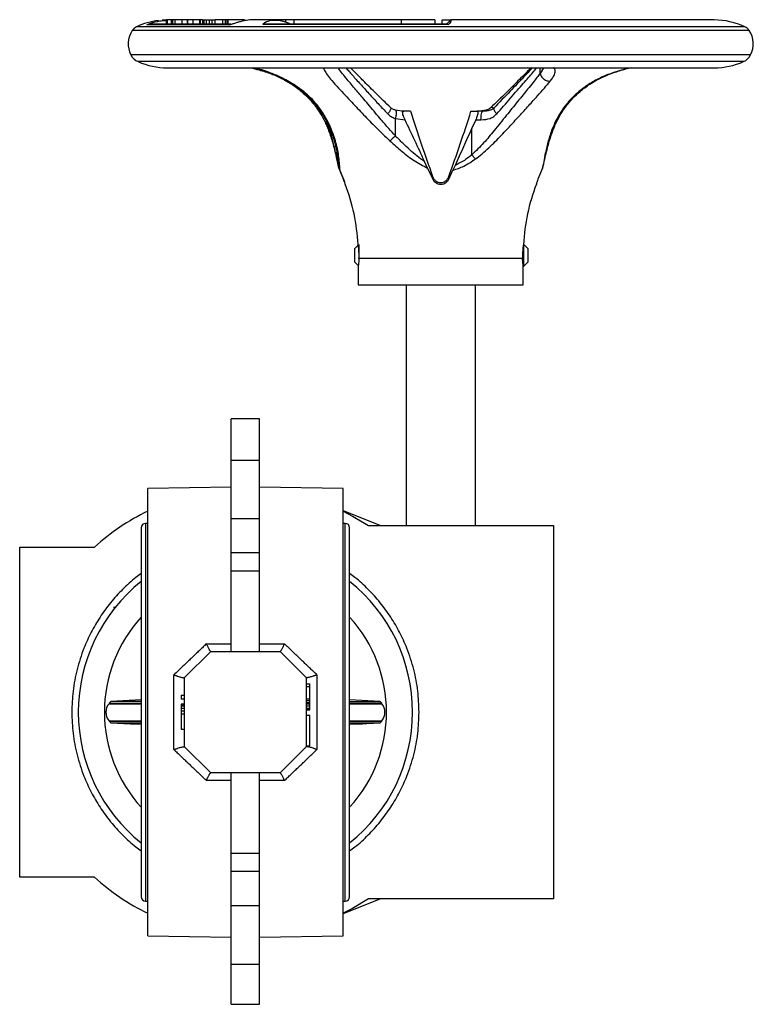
# Model space of a CAD drawing. Header units: millimetres. Extents: x 358 to 1311, y -31 to 892.
# Tile 9 of 29: x 670 to 839, y 666 to 892. Entities that reach past the tile are written whole.
import ezdxf

# ---------------------------------------------------------------- set-up
doc = ezdxf.new("R2010")
doc.units = ezdxf.units.MM

msp = doc.modelspace()

# ---------------------------------------------------------------- linework, layer by layer
at = {"color": 7, "linetype": 'Continuous', "lineweight": 25}
for p, q in [((700.13, 891.43), (699.6, 891.33)), ((718.91, 891.43), (700.13, 891.43)), ((704.09, 891.43), (704.09, 892.43)), ((704.31, 892.43), (704.09, 892.43)), ((704.31, 891.43), (704.31, 892.43)), ((705.24, 892.43), (704.31, 892.43)), ((705.24, 891.43), (705.24, 892.43)), ((705.58, 892.43), (705.24, 892.43)), ((706.13, 892.43), (705.58, 892.43)), ((705.58, 891.43), (705.58, 892.43)), ((706.13, 891.43), (706.13, 892.43)), ((707.74, 892.43), (706.13, 892.43)), ((708.91, 892.43), (707.74, 892.43)), ((707.74, 891.43), (707.74, 892.43)), ((708.91, 891.43), (708.91, 892.43)), ((708.91, 892.43), (709.04, 892.43)), ((709.04, 891.43), (709.04, 892.43)), ((710.27, 892.43), (709.04, 892.43)), ((711.77, 892.43), (710.27, 892.43)), ((710.27, 891.43), (710.27, 892.43)), ((711.77, 891.43), (711.77, 892.43)), ((711.93, 892.43), (711.77, 892.43)), ((711.93, 891.43), (711.93, 892.43)), ((712.4, 892.43), (711.93, 892.43)), ((712.4, 892.43), (712.4, 891.43)), ((712.4, 892.43), (712.81, 892.43)), ((712.81, 891.43), (712.81, 892.43)), ((712.81, 892.43), (713.29, 892.43)), ((713.29, 891.43), (713.29, 892.43)), ((713.29, 892.43), (714.01, 892.43)), ((714.01, 891.43), (714.01, 892.43)), ((714.01, 892.43), (714.62, 892.43)), ((714.62, 891.43), (714.62, 892.43)), ((714.62, 892.43), (715.29, 892.43)), ((715.29, 891.43), (715.29, 892.43)), ((717.12, 892.43), (715.29, 892.43)), ((717.12, 891.43), (717.12, 892.43)), ((717.68, 892.43), (717.12, 892.43)), ((717.68, 891.43), (717.68, 892.43)), ((718.05, 892.43), (717.68, 892.43)), ((718.05, 891.43), (718.05, 892.43)), ((718.31, 892.43), (718.05, 892.43)), ((718.31, 891.43), (718.31, 892.43)), ((718.32, 892.43), (718.31, 892.43)), ((722.04, 892.43), (718.32, 892.43)), ((718.32, 891.43), (718.32, 892.43)), ((718.53, 891.33), (718.88, 891.42)), ((722.88, 892.33), (722.08, 892.38)), ((723.46, 892.43), (723.31, 892.43)), ((723.75, 892.43), (723.46, 892.43)), ((729.21, 892.43), (723.75, 892.43)), ((726.75, 891.43), (726.54, 891.36)), ((768.7, 891.36), (726.54, 891.36)), ((768.7, 891.43), (726.75, 891.43)), ((729.25, 892.43), (729.21, 892.43)), ((729.69, 892.43), (729.25, 892.43)), ((729.93, 892.43), (729.69, 892.43)), ((729.99, 892.43), (729.93, 892.43)), ((731.62, 892.43), (729.99, 892.43)), ((731.62, 891.95), (731.62, 892.43)), ((733.43, 892.43), (731.62, 892.43)), ((733.43, 892.43), (733.43, 891.43)), ((758.14, 892.43), (733.43, 892.43)), ((758.14, 892.43), (758.14, 891.43)), ((765.91, 892.43), (758.14, 892.43)), ((765.91, 892.43), (765.91, 891.43)), ((767.62, 891.43), (767.62, 892.43)), ((767.62, 892.43), (769.58, 892.43)), ((768.7, 891.36), (768.7, 891.43)), ((830.29, 892.43), (769.58, 892.43)), ((718.53, 891.33), (699.6, 891.33)), ((704.29, 881.43), (830.29, 881.43)), ((758.81, 871.38), (756.84, 871.66)), ((760.32, 871.43), (758.71, 871.43)), ((774.25, 871.43), (775.65, 871.43)), ((777, 871.43), (775.65, 871.43)), ((777.73, 871.66), (776.31, 871.46)), ((776.91, 871.34), (777, 871.43)), ((777.18, 871.43), (777.2, 871.43)), ((756.83, 865.75), (756.83, 869.74)), ((756.83, 869.74), (759.05, 869.43)), ((775.33, 869.43), (774.45, 867.53)), ((775.33, 869.43), (776.55, 869.43)), ((774.45, 861.38), (774.45, 867.53)), ((743.49, 859.86), (743.34, 861.98)), ((743.84, 858.32), (743.49, 859.86)), ((764.25, 858.32), (763.53, 859.86)), ((743.83, 858.94), (744.06, 857.81)), ((743.84, 858.32), (744.89, 855.75)), ((744.89, 855.75), (744.06, 857.81)), ((764.25, 858.32), (765.45, 855.75)), ((769.12, 855.75), (770.08, 857.81)), ((770.6, 858.94), (770.08, 857.81)), ((790.73, 858.32), (789.68, 855.75)), ((790.73, 858.32), (790.93, 859.19)), ((744.89, 855.75), (745.08, 855.22)), ((765.45, 855.75), (765.42, 856.4)), ((769.12, 855.75), (769.15, 856.4)), ((748.45, 840.74), (747.45, 839.74)), ((747.45, 839.74), (747.45, 836.74)), ((748.24, 840.72), (748.25, 840.63)), ((748.45, 840.74), (748.45, 837.78)), ((786.45, 840.74), (786.34, 840.74)), ((787.45, 839.74), (786.45, 840.74)), ((786.45, 835.74), (786.45, 840.74)), ((787.45, 838.24), (787.45, 839.74)), ((786.14, 837.46), (748.43, 837.46)), ((787.45, 836.74), (787.45, 838.24)), ((747.45, 836.74), (748.29, 835.91)), ((748.29, 835.77), (748.29, 831.43)), ((786.29, 835.74), (786.45, 835.74)), ((786.29, 831.43), (786.29, 835.74)), ((786.45, 835.74), (787.45, 836.74)), ((748.29, 831.43), (753.85, 831.43)), ((753.85, 831.43), (786.29, 831.43)), ((759.29, 831.43), (759.29, 775.98)), ((775.29, 775.98), (775.29, 831.43)), ((725.54, 800.54), (719.04, 800.54)), ((719.04, 790.99), (719.04, 800.54)), ((725.54, 790.99), (725.54, 800.54)), ((725.54, 790.99), (719.04, 790.99)), ((719.04, 777.49), (719.04, 790.99)), ((725.54, 777.49), (725.54, 790.99)), ((719.04, 784.81), (699.79, 784.48)), ((744.79, 784.48), (725.54, 784.81)), ((699.79, 681.48), (699.79, 784.48)), ((744.79, 732.98), (744.79, 784.48)), ((744.79, 779.44), (753.42, 775.98)), ((699.79, 776.48), (699.29, 776.48)), ((725.54, 777.49), (719.04, 777.49)), ((719.04, 769.7), (719.04, 777.49)), ((725.54, 769.7), (725.54, 777.49)), ((745.29, 776.48), (744.79, 776.48)), ((750.63, 775.98), (793.29, 775.98)), ((793.29, 775.98), (793.29, 689.98)), ((698.29, 775.48), (698.29, 690.48)), ((746.29, 690.48), (746.29, 775.48)), ((670.29, 694.98), (670.29, 770.98)), ((670.29, 770.98), (687.53, 770.98)), ((725.54, 769.7), (719.04, 769.7)), ((719.04, 765.46), (719.04, 769.7)), ((725.54, 765.46), (725.54, 769.7)), ((725.54, 765.46), (719.04, 765.46)), ((719.04, 746.98), (719.04, 765.46)), ((725.54, 746.98), (725.54, 765.46)), ((692.61, 757.24), (691.91, 757.1)), ((713.29, 748.72), (719.04, 748.72)), ((725.54, 748.72), (731.28, 748.72)), ((708.29, 740.98), (714.29, 746.98)), ((714.29, 746.98), (730.29, 746.98)), ((730.29, 746.98), (736.29, 740.98)), ((705.83, 724.36), (705.83, 741.6)), ((708.29, 724.98), (708.29, 740.98)), ((736.29, 740.98), (736.29, 724.98)), ((736.29, 739.54), (737.09, 739.54)), ((737.09, 738.9), (737.09, 739.54)), ((738.74, 741.6), (738.74, 724.36)), ((736.29, 738.9), (737.09, 738.9)), ((737.09, 736.09), (737.09, 738.9)), ((691.27, 735.46), (690.86, 735.05)), ((690.86, 735.05), (690.86, 734.94)), ((690.86, 735.05), (698.29, 735.05)), ((690.86, 734.94), (698.29, 734.94)), ((698.29, 735.83), (691.27, 735.46)), ((698.29, 735.46), (691.27, 735.46)), ((707.49, 736.87), (707.49, 736)), ((707.49, 736.87), (708.29, 736.87)), ((708.29, 736), (707.49, 736)), ((736.29, 736.09), (737.09, 736.09)), ((736.29, 735.71), (737.09, 735.71)), ((736.29, 735.2), (737.09, 735.2)), ((736.29, 734.94), (737.09, 734.94)), ((737.09, 735.71), (737.09, 736.09)), ((737.09, 735.2), (737.09, 735.71)), ((737.09, 734.94), (737.09, 735.2)), ((737.09, 734.43), (737.09, 734.94)), ((753.3, 735.46), (746.29, 735.83)), ((746.29, 735.46), (753.3, 735.46)), ((746.29, 734.94), (753.71, 734.94)), ((753.71, 735.05), (753.3, 735.46)), ((708.29, 734.83), (707.49, 734.83)), ((707.49, 734.83), (707.49, 734.69)), ((708.29, 734.69), (707.49, 734.69)), ((707.49, 734.69), (707.49, 734.4)), ((708.29, 734.4), (707.49, 734.4)), ((707.49, 734.4), (707.49, 733.82)), ((708.29, 733.82), (707.49, 733.82)), ((707.49, 733.82), (707.49, 733.24)), ((708.29, 733.24), (707.49, 733.24)), ((707.49, 733.24), (707.49, 732.51)), ((736.29, 734.43), (737.09, 734.43)), ((736.29, 733.92), (737.09, 733.92)), ((736.29, 733.67), (737.09, 733.67)), ((736.29, 733.54), (737.09, 733.54)), ((737.09, 733.92), (737.09, 734.43)), ((737.09, 733.67), (737.09, 733.92)), ((737.09, 733.54), (737.09, 733.67)), ((744.79, 681.48), (744.79, 732.98)), ((690.86, 731.02), (690.86, 730.91)), ((690.86, 731.02), (698.29, 731.02)), ((690.86, 730.91), (691.27, 730.5)), ((690.86, 730.91), (698.29, 730.91)), ((691.27, 730.5), (694.28, 730.34)), ((691.27, 730.5), (698.29, 730.5)), ((695.79, 730.32), (694.29, 730.39)), ((694.29, 730.39), (698.29, 730.19)), ((707.49, 732.51), (707.49, 729.03)), ((708.29, 732.51), (707.49, 732.51)), ((737.09, 732.24), (736.29, 732.24)), ((737.09, 725.24), (737.09, 732.24)), ((746.29, 731.02), (753.71, 731.02)), ((746.29, 730.5), (753.3, 730.5)), ((746.29, 730.19), (750.29, 730.39)), ((750.29, 730.39), (749.29, 730.34)), ((750.29, 730.34), (753.3, 730.5)), ((753.3, 730.5), (753.71, 730.91)), ((695.79, 730.28), (695.88, 730.28)), ((695.88, 730.28), (696.17, 730.28)), ((696.17, 730.28), (696.46, 730.28)), ((698.29, 730.19), (696.56, 730.28)), ((708.29, 729.03), (707.49, 729.03)), ((748.01, 730.28), (746.29, 730.19)), ((748.01, 730.28), (749.29, 730.28)), ((714.29, 718.98), (708.29, 724.98)), ((736.29, 724.98), (730.29, 718.98)), ((736.29, 725.24), (737.09, 725.24)), ((719.04, 717.24), (713.29, 717.24)), ((730.29, 718.98), (714.29, 718.98)), ((719.04, 700.49), (719.04, 718.98)), ((725.54, 700.49), (725.54, 718.98)), ((731.28, 717.24), (725.54, 717.24)), ((719.04, 700.49), (725.54, 700.49)), ((719.04, 696.25), (719.04, 700.49)), ((725.54, 696.25), (725.54, 700.49)), ((687.53, 694.98), (670.29, 694.98)), ((725.54, 696.25), (719.04, 696.25)), ((719.04, 688.46), (719.04, 696.25)), ((725.54, 688.46), (725.54, 696.25)), ((753.42, 689.98), (744.79, 686.52)), ((793.29, 689.98), (750.63, 689.98)), ((699.29, 689.48), (699.79, 689.48)), ((719.04, 688.46), (725.54, 688.46)), ((719.04, 674.96), (719.04, 688.46)), ((725.54, 674.96), (725.54, 688.46)), ((744.79, 689.48), (745.29, 689.48)), ((699.79, 681.48), (719.04, 681.14)), ((725.54, 681.14), (744.79, 681.48)), ((719.04, 674.96), (725.54, 674.96)), ((719.04, 665.69), (719.04, 674.96)), ((725.54, 665.69), (725.54, 674.96)), ((719.04, 665.69), (725.54, 665.69))]:
    msp.add_line(p, q, dxfattribs=at)
at = {"color": 8, "linetype": 'Continuous', "lineweight": 25}
for p, q in [((838.34, 890.01), (696.23, 890.01)), ((837.34, 890.86), (697.23, 890.86)), ((838.66, 884.39), (695.91, 884.39)), ((837.02, 882.85), (697.55, 882.85)), ((790.95, 881.43), (790.17, 880.13)), ((790.17, 880.13), (790.17, 881.43)), ((801.62, 877.67), (801.34, 877.59)), ((758.71, 871.43), (758.27, 871.46)), ((742.08, 865.75), (742.08, 866.5)), ((699.29, 776.48), (699.29, 732.98)), ((745.29, 732.98), (745.29, 776.48)), ((699.29, 732.98), (699.29, 689.48)), ((745.29, 689.48), (745.29, 732.98))]:
    msp.add_line(p, q, dxfattribs=at)
at = {"color": 7, "linetype": 'Continuous'}
msp.add_line((744.79, 681.48), (744.79, 686.48), dxfattribs=at)
at = {"color": 7, "linetype": 'Continuous', "lineweight": 25, "flags": 128}
for points in [[(704.09, 892.43), (703.38, 892.4), (703.14, 892.39)], [(744.79, 779.3), (746.98, 778.17), (750.63, 775.98)], [(692.28, 757.1), (692.18, 757.08), (691.92, 757.03)], [(750.63, 689.98), (746.98, 687.78), (744.79, 686.65)]]:
    msp.add_lwpolyline(points, dxfattribs=at)
at = {"color": 7, "linetype": 'Continuous', "lineweight": 25}
for centre, radius, start, end in [((704.29, 875.74), 16.69, 97.0314, 115.0119), ((830.29, 875.74), 16.69, 64.9881, 90), ((700.79, 886.93), 5.5, 145.9341, 207.4942), ((698.27, 888.63), 2.47, 115.0119, 145.9341), ((836.3, 888.63), 2.47, 34.0659, 64.9881), ((833.79, 886.93), 5.5, 332.5058, 34.0659), ((698.92, 885.96), 3.4, 207.4942, 246.1938), ((704.29, 898.11), 16.69, 246.1938, 270), ((830.29, 898.11), 16.69, 270, 293.8062), ((835.65, 885.96), 3.4, 293.8062, 332.5058), ((703.25, 838.38), 45.04, 2.959, 21.1099), ((831.32, 838.38), 45.04, 158.8871, 177.0423), ((722.29, 732.98), 51.5, 115.9058, 132.4502), ((699.29, 775.48), 1, 90, 180), ((745.29, 775.48), 1, 0, 90), ((722.29, 732.98), 38.5, 128.5631, 180), ((722.29, 732.98), 38.5, 308.5631, 51.4369), ((722.29, 732.98), 32.5, 137.6005, 180), ((722.29, 732.98), 32.5, 317.6005, 42.3995), ((693.14, 732.98), 3, 139.285, 220.715), ((751.43, 732.98), 3, 319.285, 40.715), ((722.29, 732.98), 38.5, 180, 231.4369), ((722.29, 732.98), 32.5, 180, 222.3995), ((722.29, 732.98), 51.5, 227.5498, 244.0942), ((699.29, 690.48), 1, 180, 270), ((745.29, 690.48), 1, 270, 0)]:
    msp.add_arc(centre, radius, start, end, dxfattribs=at)
for points, knots in [([(699.6, 891.33), (699.6, 891.33), (699.59, 891.34), (699.67, 891.38), (699.92, 891.5), (700.84, 891.84), (702.3, 892.24), (703.59, 892.31), (704.09, 892.34)], [0, 0, 0, 0, 0.0359313, 0.0718467, 0.1374459, 0.273262, 0.7163122, 1, 1, 1, 1]), ([(699.88, 891.38), (699.88, 891.38), (699.9, 891.39), (699.94, 891.39), (699.97, 891.4), (699.98, 891.4)], [0, 0, 0, 0, 0.406848, 0.810911, 1, 1, 1, 1]), ([(723.86, 892.43), (723.86, 892.43), (723.28, 892.5), (722.33, 892.33), (721.16, 892.07), (720.35, 891.82), (719.73, 891.62), (719.21, 891.46), (718.9, 891.38), (718.67, 891.33), (718.57, 891.33), (718.53, 891.33)], [0, 0, 0, 0, 0.000999, 0.383839, 0.568057, 0.697013, 0.837084, 0.890943, 0.945182, 0.975853, 1, 1, 1, 1]), ([(726.54, 891.36), (726.51, 891.37), (726.44, 891.37), (726.37, 891.4), (726.34, 891.48), (726.5, 891.73), (727.29, 892.16), (728.67, 892.47), (729.99, 892.42), (731, 892.17), (731.63, 891.95), (732.16, 891.76), (732.55, 891.6), (732.82, 891.51), (732.9, 891.49)], [0, 0, 0, 0, 0.010879, 0.021739, 0.042096, 0.084851, 0.231009, 0.449548, 0.674083, 0.789431, 0.868608, 0.923616, 0.978886, 1, 1, 1, 1]), ([(726.67, 891.4), (726.67, 891.4), (726.66, 891.4), (726.66, 891.41), (726.66, 891.41)], [0, 0, 0, 0, 0.567562, 1, 1, 1, 1]), ([(769.58, 892.42), (769.52, 892.35), (769.46, 892.27), (769.24, 892.04), (769.21, 892.01), (769.19, 891.99), (769.17, 891.97), (769.15, 891.95), (769.13, 891.93), (769.1, 891.9), (769.01, 891.83), (768.82, 891.69), (768.7, 891.55), (768.54, 891.44), (768.49, 891.43), (768.47, 891.43)], [0, 0, 0, 0, 0.18056, 0.191584, 0.195975, 0.199756, 0.203142, 0.206464, 0.21012, 0.214464, 0.226215, 0.297614, 0.708324, 0.89193, 1, 1, 1, 1]), ([(769.58, 892.42), (769.58, 892.42), (769.59, 892.44), (769.61, 892.4), (769.62, 892.3), (769.62, 892.15), (769.57, 891.96), (769.49, 891.79), (769.38, 891.65), (769.25, 891.53), (769.1, 891.44), (768.92, 891.39), (768.8, 891.37), (768.74, 891.36), (768.7, 891.36)], [0, 0, 0, 0, 0.025042, 0.210538, 0.359377, 0.509729, 0.644424, 0.754921, 0.821261, 0.877431, 0.938662, 0.969252, 0.98468, 1, 1, 1, 1]), ([(723.43, 881.43), (724.1, 881.27), (725.7, 880.9), (728.21, 880.06), (730.77, 878.97), (732.23, 878.08), (732.95, 877.65)], [0, 0, 0, 0, 0.200513, 0.476697, 0.742845, 1, 1, 1, 1]), ([(724.18, 881.43), (725.2, 881.14), (727.25, 880.56), (729.94, 879.44), (732.23, 878.25), (734.04, 877.08), (735.52, 875.94), (736.73, 874.84), (737.83, 873.7), (738.95, 872.33), (740.05, 870.72), (741.14, 868.75), (742.15, 866.42), (743.07, 863.59), (743.41, 861.77), (743.59, 860.79)], [0, 0, 0, 0, 0.087077, 0.17411, 0.243968, 0.311757, 0.368271, 0.419781, 0.471869, 0.527613, 0.600683, 0.67505, 0.766365, 0.874751, 1, 1, 1, 1]), ([(755.73, 872.24), (754.59, 873.34), (752.5, 875.36), (749.85, 878.03), (748.07, 879.82), (747.02, 880.88), (746.63, 881.29), (746.49, 881.43)], [0, 0, 0, 0, 0.334431, 0.615763, 0.84635, 0.94575, 1, 1, 1, 1]), ([(790.17, 880.13), (789.93, 879.81), (789.43, 879.15), (788.47, 877.95), (787.4, 876.62), (786.2, 875.15), (784.99, 873.66), (783.7, 872.05), (781.92, 869.83), (779.76, 867.17), (777.21, 864.05), (775.38, 862.28), (774.45, 861.38)], [0, 0, 0, 0, 0.068749, 0.140597, 0.234062, 0.306825, 0.390448, 0.473041, 0.554975, 0.722941, 0.860129, 1, 1, 1, 1]), ([(788.08, 881.43), (788, 881.35), (787.24, 880.55), (785.34, 878.66), (782.35, 875.63), (780, 873.37), (778.77, 872.17)], [0, 0, 0, 0, 0.032431, 0.317826, 0.641191, 1, 1, 1, 1]), ([(788.42, 881.43), (787.75, 880.73), (786.2, 879.08), (783.18, 875.92), (780.76, 873.43), (779.48, 872.11)], [0, 0, 0, 0, 0.261503, 0.610989, 1, 1, 1, 1]), ([(790.17, 880.13), (790.24, 879.89), (790.36, 879.54), (790.69, 879.11), (791.01, 878.81), (791.38, 878.58), (791.77, 878.42), (792.16, 878.34), (792.4, 878.35), (792.52, 878.35)], [0, 0, 0, 0, 0.233248, 0.36102, 0.492785, 0.625531, 0.756113, 0.881677, 1, 1, 1, 1]), ([(801.62, 877.65), (802.16, 877.98), (803.31, 878.68), (805.37, 879.66), (807.82, 880.57), (809.83, 881.17), (810.93, 881.39), (811.11, 881.43)], [0, 0, 0, 0, 0.194513, 0.416112, 0.66528, 0.942933, 1, 1, 1, 1]), ([(775.26, 860.41), (775.79, 860.81), (776.88, 861.62), (778.38, 863), (779.83, 864.41), (781.25, 865.87), (782.69, 867.4), (784.07, 868.89), (785.34, 870.28), (786.47, 871.52), (787.56, 872.72), (788.6, 873.86), (789.83, 875.23), (791.23, 876.79), (792.09, 877.83), (792.52, 878.35)], [0, 0, 0, 0, 0.070605, 0.143458, 0.216525, 0.286811, 0.363598, 0.446603, 0.511594, 0.577864, 0.642752, 0.705937, 0.770244, 0.883507, 1, 1, 1, 1]), ([(732.92, 877.67), (733.7, 877.12), (735.13, 876.11), (736.75, 874.55), (737.91, 873.23), (738.93, 871.87), (740, 870.18), (741.17, 867.85), (741.75, 866.13), (742.08, 865.18)], [0, 0, 0, 0, 0.161287, 0.295357, 0.402351, 0.485636, 0.617868, 0.789254, 1, 1, 1, 1]), ([(801.34, 877.59), (801.04, 877.39), (800.44, 876.98), (799.6, 876.35), (798.8, 875.69), (797.66, 874.65), (796.3, 873.17), (794.9, 871.23), (793.8, 869.29), (793.01, 867.52), (792.44, 865.95), (792.18, 865.03), (792.05, 864.58)], [0, 0, 0, 0, 0.058845, 0.116977, 0.174513, 0.231555, 0.381349, 0.527413, 0.666594, 0.801176, 0.902778, 1, 1, 1, 1]), ([(792.5, 865.18), (792.82, 866.13), (793.4, 867.85), (794.57, 870.18), (795.64, 871.87), (796.66, 873.23), (797.82, 874.55), (799.44, 876.11), (800.87, 877.12), (801.65, 877.67)], [0, 0, 0, 0, 0.210746, 0.382132, 0.514364, 0.597649, 0.704643, 0.838713, 1, 1, 1, 1]), ([(756.85, 871.65), (756.63, 871.73), (756.21, 871.86), (755.88, 872.13), (755.72, 872.25)], [0, 0, 0, 0, 0.530566, 1, 1, 1, 1]), ([(759.05, 869.43), (758.96, 869.63), (758.77, 870.03), (758.57, 870.61), (758.5, 871.03), (758.51, 871.3), (758.58, 871.35), (758.61, 871.37)], [0, 0, 0, 0, 0.230986, 0.463497, 0.663653, 0.84351, 1, 1, 1, 1]), ([(758.65, 871.41), (758.65, 871.41), (758.67, 871.43), (758.69, 871.43), (758.71, 871.43)], [0, 0, 0, 0, 0.261452, 1, 1, 1, 1]), ([(760.32, 871.43), (761.13, 868.91), (762.76, 863.86), (764.53, 858.89), (765.42, 856.4)], [0, 0, 0, 0, 0.499797, 1, 1, 1, 1]), ([(769.15, 856.4), (770.04, 858.88), (771.81, 863.86), (773.44, 868.9), (774.25, 871.43)], [0, 0, 0, 0, 0.499761, 1, 1, 1, 1]), ([(775.65, 871.43), (775.71, 871.41), (775.82, 871.37), (775.86, 871.07), (775.79, 870.63), (775.63, 870.12), (775.46, 869.71), (775.36, 869.48), (775.33, 869.43)], [0, 0, 0, 0, 0.206366, 0.413837, 0.597362, 0.765814, 0.944177, 1, 1, 1, 1]), ([(779.57, 872.2), (779.46, 872.1), (779.21, 871.88), (778.33, 871.48), (777.5, 871.42), (776.88, 871.38)], [0, 0, 0, 0, 0.174015, 0.391356, 1, 1, 1, 1]), ([(778.85, 872.25), (778.69, 872.13), (778.37, 871.86), (777.94, 871.73), (777.72, 871.65)], [0, 0, 0, 0, 0.469435, 1, 1, 1, 1]), ([(755.1, 870.78), (755.35, 870.56), (755.86, 870.11), (756.5, 869.87), (756.83, 869.74)], [0, 0, 0, 0, 0.483818, 1, 1, 1, 1]), ([(763.53, 859.86), (762.8, 861.46), (761.34, 864.67), (759.81, 867.84), (759.05, 869.43)], [0, 0, 0, 0, 0.499802, 1, 1, 1, 1]), ([(776.55, 869.43), (777.28, 869.48), (778.32, 869.56), (779.51, 870.15), (779.95, 870.58), (780.17, 870.78)], [0, 0, 0, 0, 0.5386889, 0.7742333, 1, 1, 1, 1]), ([(774.45, 867.53), (773.8, 866.1), (772.5, 863.25), (771.23, 860.38), (770.6, 858.94)], [0, 0, 0, 0, 0.499897, 1, 1, 1, 1]), ([(742.07, 865.2), (742.21, 864.72), (742.52, 863.69), (742.93, 862.05), (743.31, 860.4), (743.49, 859.56), (743.58, 859.18)], [0, 0, 0, 0, 0.219561, 0.473124, 0.760841, 1, 1, 1, 1]), ([(743.49, 859.86), (743.42, 860.21), (743.26, 860.96), (742.96, 862.35), (742.57, 863.97), (742.25, 865.14), (742.08, 865.75)], [0, 0, 0, 0, 0.20957, 0.4453425, 0.7085538, 1, 1, 1, 1]), ([(756.83, 865.75), (756.73, 865.64), (756.52, 865.41), (756.19, 865.09), (755.87, 864.81), (755.67, 864.66), (755.57, 864.58)], [0, 0, 0, 0, 0.2466709, 0.5, 0.7533292, 1, 1, 1, 1]), ([(755.57, 864.58), (756.49, 863.77), (758.28, 862.18), (761.1, 859.94), (763.19, 858.86), (764.25, 858.32)], [0, 0, 0, 0, 0.346303, 0.671894, 1, 1, 1, 1]), ([(763.53, 859.86), (762.94, 860.26), (761.75, 861.08), (760.13, 862.52), (758.48, 864.08), (757.4, 865.17), (756.83, 865.75)], [0, 0, 0, 0, 0.238424, 0.480603, 0.726963, 1, 1, 1, 1]), ([(792.05, 864.58), (791.82, 863.68), (791.41, 861.99), (790.99, 859.77), (790.82, 858.78), (790.73, 858.32)], [0, 0, 0, 0, 0.384744, 0.716752, 1, 1, 1, 1]), ([(791, 859.18), (791.08, 859.56), (791.26, 860.4), (791.64, 862.05), (792.06, 863.69), (792.36, 864.72), (792.5, 865.2)], [0, 0, 0, 0, 0.239159, 0.526876, 0.780439, 1, 1, 1, 1]), ([(743.56, 860.99), (743.64, 860.41), (743.79, 859.45), (743.83, 858.88), (743.85, 858.65)], [0, 0, 0, 0, 0.59658, 1, 1, 1, 1]), ([(744.06, 857.81), (744.05, 858.09), (744.03, 858.71), (743.92, 859.81), (743.86, 860.41)], [0, 0, 0, 0, 0.462276, 1, 1, 1, 1]), ([(770.08, 857.81), (770.94, 858.1), (772.79, 858.72), (774.4, 859.82), (775.26, 860.41)], [0, 0, 0, 0, 0.464477, 1, 1, 1, 1]), ([(774.45, 861.38), (773.81, 860.87), (772.61, 859.92), (771.23, 859.25), (770.6, 858.94)], [0, 0, 0, 0, 0.53696, 1, 1, 1, 1]), ([(774.45, 861.38), (774.58, 861.21), (774.86, 860.86), (775.12, 860.56), (775.26, 860.41)], [0, 0, 0, 0, 0.478701, 1, 1, 1, 1]), ([(745.27, 854.61), (745.28, 854.6), (745.28, 854.59), (745.22, 854.8), (745.09, 855.2), (744.96, 855.57), (744.89, 855.75)], [0, 0, 0, 0, 0.150032, 0.435282, 0.720584, 1, 1, 1, 1]), ([(765.42, 856.4), (765.51, 856.19), (765.64, 855.9), (765.83, 855.68), (765.89, 855.61)], [0, 0, 0, 0, 0.7044967, 1, 1, 1, 1]), ([(765.45, 855.75), (765.56, 855.56), (765.77, 855.18), (766.32, 854.78), (766.96, 854.57), (767.64, 854.58), (768.28, 854.8), (768.81, 855.2), (769.02, 855.57), (769.12, 855.75)], [0, 0, 0, 0, 0.144553, 0.289179, 0.432328, 0.574994, 0.717627, 0.860286, 1, 1, 1, 1]), ([(765.89, 855.61), (766.03, 855.47), (766.3, 855.21), (766.85, 854.98), (767.39, 854.93), (767.9, 855.04), (768.34, 855.27), (768.57, 855.5), (768.68, 855.61)], [0, 0, 0, 0, 0.202684, 0.368892, 0.535985, 0.683539, 0.835486, 1, 1, 1, 1]), ([(768.68, 855.61), (768.81, 855.78), (769, 856.01), (769.12, 856.31), (769.15, 856.4)], [0, 0, 0, 0, 0.705269, 1, 1, 1, 1]), ([(789.68, 855.75), (789.61, 855.56), (789.47, 855.18), (789.35, 854.79), (789.29, 854.59), (789.3, 854.6), (789.3, 854.61)], [0, 0, 0, 0, 0.289106, 0.578357, 0.864655, 1, 1, 1, 1]), ([(748.43, 837.46), (748.45, 837.72), (748.47, 838.25), (748.44, 839.08), (748.38, 839.82), (748.3, 840.38), (748.24, 840.71), (748.24, 840.71), (748.24, 840.71)], [0, 0, 0, 0, 0.168543, 0.344973, 0.521331, 0.699568, 0.879168, 1, 1, 1, 1]), ([(786.33, 840.71), (786.33, 840.72), (786.34, 840.75), (786.3, 840.53), (786.23, 840.07), (786.15, 839.37), (786.11, 838.73), (786.11, 838.08), (786.12, 837.72), (786.14, 837.46)], [0, 0, 0, 0, 0.056892, 0.2323, 0.408691, 0.587665, 0.766815, 0.831536, 1, 1, 1, 1]), ([(748.43, 837.46), (748.42, 837.2), (748.39, 836.68), (748.33, 836.11), (748.29, 835.78), (748.29, 835.77), (748.29, 835.77)], [0, 0, 0, 0, 0.269697, 0.539352, 0.809669, 1, 1, 1, 1]), ([(786.28, 835.77), (786.28, 835.76), (786.29, 835.72), (786.26, 835.94), (786.21, 836.41), (786.16, 836.97), (786.14, 837.34), (786.14, 837.46)], [0, 0, 0, 0, 0.078377, 0.345113, 0.612552, 0.882025, 1, 1, 1, 1]), ([(713.29, 748.72), (713.05, 748.48), (712.55, 748.01), (711.8, 747.29), (711.01, 746.54), (710.21, 745.77), (709.38, 744.98), (708.53, 744.17), (707.65, 743.33), (706.75, 742.47), (706.14, 741.89), (705.83, 741.6)], [0, 0, 0, 0, 0.099045, 0.201108, 0.306189, 0.414287, 0.525401, 0.63953, 0.756674, 0.876831, 1, 1, 1, 1]), ([(713.29, 748.72), (713.31, 748.67), (713.37, 748.55), (713.48, 748.32), (713.62, 748.02), (713.77, 747.72), (713.91, 747.46), (714.03, 747.26), (714.13, 747.12), (714.19, 747.03), (714.24, 746.99), (714.26, 746.98), (714.28, 746.98)], [0, 0, 0, 0, 0.044316, 0.1265171, 0.2492448, 0.3874063, 0.4991748, 0.629574, 0.7490374, 0.8352682, 0.9190168, 1, 1, 1, 1]), ([(730.3, 746.98), (730.3, 746.98), (730.31, 746.98), (730.33, 746.99), (730.35, 747.01), (730.38, 747.04), (730.41, 747.07), (730.46, 747.13), (730.54, 747.26), (730.66, 747.46), (730.8, 747.72), (730.95, 748.02), (731.1, 748.32), (731.2, 748.55), (731.26, 748.67), (731.28, 748.72)], [0, 0, 0, 0, 0.040139, 0.081001, 0.122557, 0.164775, 0.207617, 0.25104, 0.370476, 0.500877, 0.612621, 0.750781, 0.873515, 0.955707, 1, 1, 1, 1]), ([(738.74, 741.6), (738.49, 741.84), (737.99, 742.32), (737.25, 743.02), (736.52, 743.72), (735.81, 744.4), (735.11, 745.06), (734.44, 745.71), (733.77, 746.34), (733.13, 746.95), (732.5, 747.56), (731.88, 748.14), (731.48, 748.53), (731.28, 748.72)], [0, 0, 0, 0, 0.100997, 0.199979, 0.296943, 0.391891, 0.484821, 0.575732, 0.664625, 0.751498, 0.836352, 0.919186, 1, 1, 1, 1]), ([(714.28, 746.98), (714.28, 746.98), (714.28, 746.98), (714.29, 746.98), (714.29, 746.98)], [0, 0, 0, 0, 0.4984243, 1, 1, 1, 1]), ([(730.29, 746.98), (730.29, 746.98), (730.29, 746.98), (730.29, 746.98), (730.3, 746.98)], [0, 0, 0, 0, 0.501571, 1, 1, 1, 1]), ([(705.83, 741.6), (705.88, 741.58), (705.98, 741.54), (706.13, 741.48), (706.26, 741.43), (706.39, 741.38), (706.49, 741.35), (706.59, 741.31), (706.79, 741.24), (707.09, 741.15), (707.45, 741.04), (707.76, 740.97), (707.97, 740.93), (708.1, 740.93), (708.18, 740.93), (708.24, 740.94), (708.26, 740.95), (708.27, 740.96)], [0, 0, 0, 0, 0.0455815, 0.0878185, 0.1267115, 0.1622607, 0.194466, 0.2233273, 0.2488445, 0.3805697, 0.4986911, 0.6270963, 0.7484859, 0.8123271, 0.8754726, 0.9380022, 1, 1, 1, 1]), ([(738.74, 741.6), (738.7, 741.58), (738.61, 741.54), (738.47, 741.49), (738.27, 741.41), (738.08, 741.34), (737.79, 741.24), (737.48, 741.14), (737.12, 741.04), (736.81, 740.97), (736.6, 740.93), (736.47, 740.92), (736.39, 740.93), (736.33, 740.94), (736.31, 740.95), (736.3, 740.96)], [0, 0, 0, 0, 0.0352349, 0.0765927, 0.1242965, 0.2087184, 0.2488184, 0.385153, 0.4986699, 0.6284031, 0.7484737, 0.8127405, 0.8762192, 0.9387018, 1, 1, 1, 1]), ([(746.29, 735.05), (746.99, 735.05), (748.69, 735.05), (750.73, 735.05), (752.44, 735.05), (753.51, 735.05), (753.64, 735.05), (753.71, 735.05)], [0, 0, 0, 0, 0.149765, 0.362324, 0.574883, 0.787441, 1, 1, 1, 1]), ([(746.29, 730.91), (746.99, 730.91), (748.69, 730.91), (750.73, 730.91), (752.46, 730.91), (753.42, 730.91), (753.82, 730.91), (753.71, 730.91), (753.71, 730.91)], [0, 0, 0, 0, 0.149763, 0.362322, 0.574881, 0.787439, 0.999998, 1, 1, 1, 1]), ([(705.83, 724.36), (705.87, 724.38), (705.96, 724.41), (706.1, 724.47), (706.3, 724.54), (706.5, 724.61), (706.78, 724.71), (707.09, 724.81), (707.46, 724.92), (707.76, 724.99), (707.97, 725.02), (708.1, 725.03), (708.18, 725.03), (708.24, 725.02), (708.26, 725), (708.27, 724.99)], [0, 0, 0, 0, 0.035235, 0.076593, 0.124297, 0.208719, 0.248818, 0.385154, 0.49867, 0.628403, 0.748474, 0.812741, 0.876219, 0.938702, 1, 1, 1, 1]), ([(705.83, 724.36), (706.08, 724.12), (706.58, 723.64), (707.33, 722.93), (708.05, 722.24), (708.76, 721.56), (709.46, 720.9), (710.14, 720.25), (710.8, 719.62), (711.45, 719), (712.08, 718.4), (712.69, 717.81), (713.09, 717.43), (713.29, 717.24)], [0, 0, 0, 0, 0.100997, 0.199978, 0.296943, 0.39189, 0.484819, 0.575731, 0.664624, 0.751498, 0.836352, 0.919186, 1, 1, 1, 1]), ([(731.28, 717.24), (731.52, 717.47), (732.02, 717.95), (732.78, 718.67), (733.56, 719.41), (734.36, 720.18), (735.19, 720.97), (736.05, 721.79), (736.92, 722.62), (737.82, 723.48), (738.43, 724.07), (738.74, 724.36)], [0, 0, 0, 0, 0.099044, 0.201107, 0.306188, 0.414285, 0.525399, 0.639529, 0.756673, 0.87683, 1, 1, 1, 1]), ([(738.74, 724.36), (738.69, 724.38), (738.59, 724.42), (738.44, 724.48), (738.31, 724.53), (738.19, 724.57), (738.08, 724.61), (737.98, 724.64), (737.78, 724.72), (737.49, 724.81), (737.12, 724.92), (736.81, 724.99), (736.6, 725.02), (736.47, 725.03), (736.39, 725.03), (736.33, 725.02), (736.31, 725), (736.3, 724.99)], [0, 0, 0, 0, 0.045581, 0.087817, 0.12671, 0.162259, 0.194465, 0.223327, 0.248845, 0.38057, 0.498691, 0.627096, 0.748486, 0.812327, 0.875473, 0.938002, 1, 1, 1, 1]), ([(713.29, 717.24), (713.31, 717.27), (713.34, 717.35), (713.4, 717.47), (713.46, 717.61), (713.53, 717.76), (713.64, 717.98), (713.77, 718.23), (713.91, 718.49), (714.03, 718.7), (714.13, 718.84), (714.19, 718.92), (714.24, 718.97), (714.26, 718.98), (714.28, 718.98)], [0, 0, 0, 0, 0.035915, 0.077392, 0.124581, 0.186532, 0.249313, 0.382927, 0.499225, 0.629636, 0.749062, 0.835446, 0.91918, 1, 1, 1, 1]), ([(714.29, 718.98), (714.29, 718.98), (714.28, 718.98), (714.28, 718.98), (714.28, 718.98)], [0, 0, 0, 0, 0.501571, 1, 1, 1, 1]), ([(730.3, 718.98), (730.29, 718.98), (730.29, 718.98), (730.29, 718.98), (730.29, 718.98)], [0, 0, 0, 0, 0.498424, 1, 1, 1, 1]), ([(731.28, 717.24), (731.26, 717.28), (731.2, 717.4), (731.1, 717.64), (730.95, 717.94), (730.8, 718.23), (730.66, 718.49), (730.54, 718.7), (730.45, 718.84), (730.38, 718.92), (730.33, 718.97), (730.31, 718.98), (730.3, 718.98)], [0, 0, 0, 0, 0.0443137, 0.1265147, 0.2492448, 0.3874054, 0.4991748, 0.6295741, 0.7490374, 0.8352681, 0.9190167, 1, 1, 1, 1])]:
    msp.add_open_spline(points, degree=3, knots=knots, dxfattribs=at)
at = {"color": 8, "linetype": 'Continuous', "lineweight": 25}
for points, knots in [([(743.86, 860.41), (743.8, 860.92), (743.66, 861.95), (743.28, 863.7), (742.75, 865.53), (742.04, 867.45), (741.07, 869.51), (739.87, 871.49), (738.47, 873.31), (736.9, 874.96), (735.02, 876.55), (733.08, 877.84), (731.19, 878.88), (729.42, 879.71), (727.53, 880.45), (725.8, 881.02), (724.73, 881.31), (724.27, 881.43)], [0, 0, 0, 0, 0.067895, 0.137994, 0.207566, 0.279391, 0.358959, 0.445876, 0.516071, 0.587567, 0.665225, 0.744846, 0.795326, 0.851653, 0.910324, 0.961962, 1, 1, 1, 1]), ([(740.28, 881.43), (740.29, 881.39), (740.31, 881.21), (740.55, 880.68), (741.12, 879.78), (742.2, 878.43), (743.6, 876.86), (745.18, 875.16), (747.09, 873.14), (749.46, 870.65), (752.37, 867.61), (754.49, 865.6), (755.57, 864.58)], [0, 0, 0, 0, 0.014599, 0.070868, 0.170621, 0.269962, 0.384191, 0.480329, 0.567646, 0.71138, 0.8532, 1, 1, 1, 1]), ([(756.83, 865.75), (756.32, 866.3), (755.21, 867.52), (753.7, 869.28), (752.23, 871.03), (750.89, 872.62), (749.68, 874.06), (748.64, 875.29), (747.67, 876.43), (746.7, 877.58), (745.65, 878.84), (744.67, 880.05), (743.96, 880.95), (743.69, 881.35), (743.64, 881.43)], [0, 0, 0, 0, 0.093321, 0.204226, 0.292513, 0.385931, 0.477695, 0.546102, 0.611998, 0.694842, 0.77535, 0.877093, 0.976952, 1, 1, 1, 1]), ([(745.41, 881.43), (745.64, 881.17), (746.12, 880.62), (746.93, 879.71), (747.83, 878.71), (748.76, 877.67), (749.73, 876.6), (750.74, 875.48), (751.79, 874.33), (752.86, 873.16), (753.94, 871.99), (754.71, 871.19), (755.1, 870.78)], [0, 0, 0, 0, 0.088735, 0.187534, 0.289174, 0.393778, 0.488262, 0.589518, 0.697599, 0.794113, 0.894955, 1, 1, 1, 1]), ([(780.17, 870.78), (780.7, 871.39), (781.79, 872.61), (783.37, 874.43), (784.9, 876.18), (786.65, 878.2), (788.23, 880), (789.1, 881.07), (789.39, 881.43)], [0, 0, 0, 0, 0.152051, 0.308377, 0.468302, 0.61647, 0.873265, 1, 1, 1, 1]), ([(792.52, 878.35), (792.85, 878.8), (793.5, 879.67), (793.7, 880.65), (793.62, 881.22), (793.28, 881.42), (793.26, 881.43)], [0, 0, 0, 0, 0.333667, 0.658683, 0.981527, 1, 1, 1, 1]), ([(811.19, 881.43), (810.79, 881.34), (809.39, 881.05), (806.9, 880.28), (803.91, 879.12), (802.2, 878.1), (801.34, 877.59)], [0, 0, 0, 0, 0.116964, 0.408068, 0.7037, 1, 1, 1, 1]), ([(755.73, 872.24), (755.76, 872.2), (755.81, 872.1), (755.75, 871.83), (755.6, 871.5), (755.38, 871.14), (755.19, 870.9), (755.1, 870.78)], [0, 0, 0, 0, 0.209558, 0.425442, 0.633049, 0.825851, 1, 1, 1, 1]), ([(756.84, 871.65), (756.85, 871.65), (756.9, 871.64), (756.97, 871.53), (757.03, 871.31), (757.04, 870.97), (757.01, 870.58), (756.94, 870.16), (756.87, 869.88), (756.83, 869.74)], [0, 0, 0, 0, 0.023661, 0.189877, 0.361272, 0.532667, 0.698884, 0.855622, 1, 1, 1, 1]), ([(776.55, 869.43), (776.56, 869.69), (776.57, 870.22), (776.68, 870.87), (776.8, 871.27), (776.88, 871.32), (776.91, 871.34)], [0, 0, 0, 0, 0.290999, 0.581998, 0.872997, 1, 1, 1, 1]), ([(777.97, 871.58), (777.93, 871.62), (777.83, 871.68), (777.76, 871.66), (777.73, 871.65)], [0, 0, 0, 0, 0.519461, 1, 1, 1, 1]), ([(779.5, 872.11), (779.41, 872.16), (779.22, 872.26), (779, 872.3), (778.86, 872.3), (778.84, 872.24), (778.84, 872.24)], [0, 0, 0, 0, 0.299769, 0.631648, 0.989011, 1, 1, 1, 1]), ([(779.56, 872.19), (779.54, 872.14), (779.48, 872.05), (779.53, 871.79), (779.68, 871.47), (779.89, 871.13), (780.08, 870.89), (780.17, 870.78)], [0, 0, 0, 0, 0.204602, 0.420892, 0.629329, 0.82364, 1, 1, 1, 1]), ([(742.08, 865.75), (741.95, 866.17), (741.67, 867.13), (741.3, 868.24), (741, 868.92), (740.94, 869.05)], [0, 0, 0, 0, 0.382849, 0.879795, 1, 1, 1, 1]), ([(742.08, 865.75), (742.05, 865.64), (742.01, 865.43), (742.07, 865.24), (742.09, 865.16)], [0, 0, 0, 0, 0.544409, 1, 1, 1, 1]), ([(792.49, 865.18), (792.48, 865.15), (792.46, 865.02), (792.32, 864.81), (792.14, 864.66), (792.05, 864.58)], [0, 0, 0, 0, 0.110898, 0.56137, 1, 1, 1, 1]), ([(743.58, 860.96), (743.58, 860.93), (743.6, 860.73), (743.74, 860.56), (743.86, 860.41)], [0, 0, 0, 0, 0.111468, 1, 1, 1, 1]), ([(698.29, 764.92), (697.88, 764.62), (696.34, 763.53), (693.96, 761.3), (691.18, 758.25), (688.76, 754.93), (686.71, 751.41), (684.87, 747.38), (683.42, 742.86), (682.46, 737.91), (682.34, 734.6), (682.29, 732.98)], [0, 0, 0, 0, 0.040802, 0.152204, 0.263591, 0.374993, 0.48406, 0.59314, 0.732655, 0.868368, 1, 1, 1, 1]), ([(762.29, 732.98), (762.23, 734.6), (762.11, 737.91), (761.15, 742.86), (759.7, 747.38), (757.86, 751.41), (755.81, 754.93), (753.39, 758.25), (750.61, 761.3), (748.23, 763.53), (746.7, 764.62), (746.29, 764.92)], [0, 0, 0, 0, 0.131625, 0.267332, 0.40686, 0.515926, 0.625007, 0.736395, 0.847796, 0.959184, 1, 1, 1, 1]), ([(682.29, 732.98), (682.34, 731.35), (682.46, 728.05), (683.42, 723.1), (684.87, 718.57), (686.71, 714.55), (688.76, 711.03), (691.18, 707.71), (693.96, 704.66), (696.34, 702.42), (697.88, 701.33), (698.29, 701.04)], [0, 0, 0, 0, 0.131625, 0.267332, 0.40686, 0.515926, 0.625007, 0.736395, 0.847796, 0.959184, 1, 1, 1, 1]), ([(746.29, 701.04), (746.7, 701.33), (748.23, 702.42), (750.61, 704.66), (753.39, 707.71), (755.81, 711.03), (757.86, 714.55), (759.7, 718.57), (761.15, 723.1), (762.11, 728.05), (762.23, 731.35), (762.29, 732.98)], [0, 0, 0, 0, 0.040802, 0.152204, 0.263591, 0.374993, 0.48406, 0.59314, 0.732655, 0.868368, 1, 1, 1, 1])]:
    msp.add_open_spline(points, degree=3, knots=knots, dxfattribs=at)

doc.saveas('drawing.dxf')
